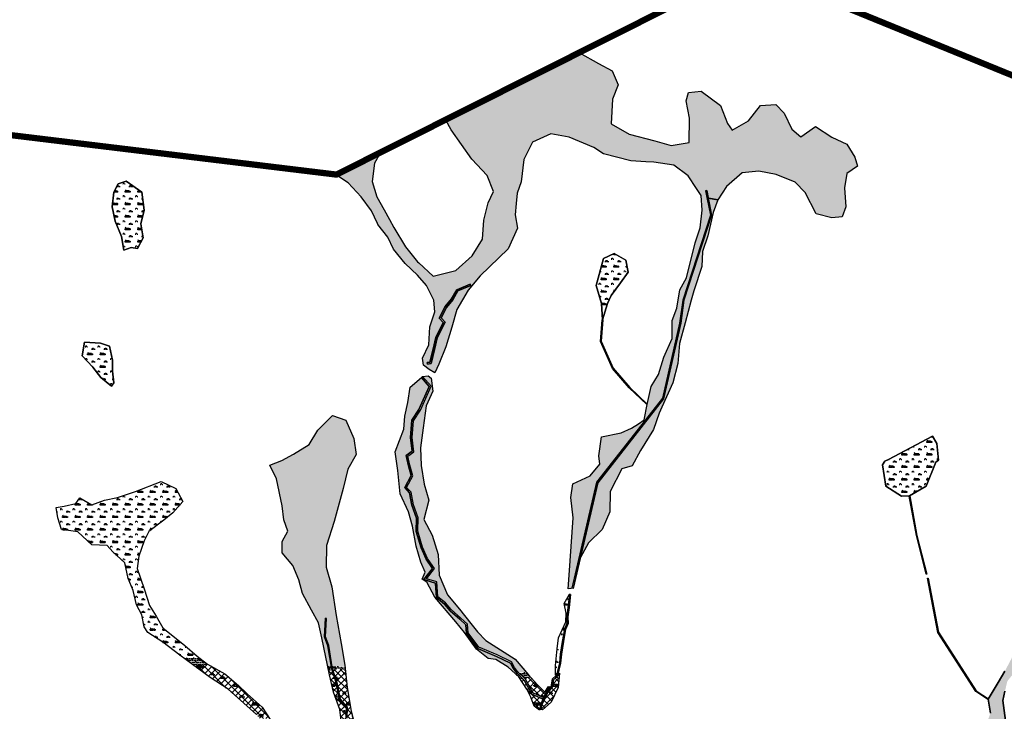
# Model space of a CAD drawing. Extents: x -23778 to 2010688, y -9045 to 873115.
# Tile 20 of 23: x 2005435 to 2008580, y 858101 to 860311. Entities that reach past the tile are written whole.
import ezdxf

# ---------------------------------------------------------------- set-up
doc = ezdxf.new("R2010")
doc.units = 0
doc.header["$MEASUREMENT"] = 0
doc.linetypes.add('PHANTOM2', pattern=[1.25, 0.625, -0.125, 0.125, -0.125, 0.125, -0.125])
for name, color, linetype in [('ce-prop-main', 4, 'PHANTOM2'), ('ce-wtln-abfp', 1, 'Continuous'), ('ce-wtln-ajrs', 1, 'Continuous'), ('ce-wtln-anjr', 1, 'Continuous'), ('ce-wtln-filp', 8, 'Continuous'), ('ce-wtln-filp-clea', 8, 'Continuous'), ('ce-wtln-ipdt-nard', 3, 'Continuous'), ('ce-wtln-patt', 8, 'Continuous')]:
    doc.layers.add(name, color=color, linetype=linetype)
pattern_1 = [(0, (12, 0.8), (40, 40), [6, -1.2, 1.6, -1.2, 6, -24]), (0, (10, 2), (40, 40), [4, -3, 6, -3, 4, -20]), (0, (24, 18), (40, 40), [5, -2, 5, -28]), (0, (4, 26), (40, 40), [2, -4, 2, -32]), (90, (8, 26), (-40, 40), [3.6, -36.4]), (90, (20, 2), (-40, 40), [4, -36]), (90, (30, 18), (-40, 40), [4, -36]), (45, (25.2, 1.6), (0, 40), [4, -52.5685425]), (135, (14.8, 1.6), (-40, 4e-15), [4, -52.5685425]), (63.4349488, (24, 1.8), (2e-09, 40), [4, -85.4427191]), (75.96375653, (22, 2), (1e-09, 39.999999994), [4, -160.92422504]), (75.96375653, (32, 18), (1e-09, 39.999999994), [3.2, -161.72422504]), (75.96375653, (8.8, 26), (1e-09, 39.999999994), [2.8, -162.12422504]), (104.03624347, (18, 2), (-1e-09, 39.999999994), [4, -160.92422504]), (104.03624347, (28, 18), (-1e-09, 39.999999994), [3.2, -161.72422504]), (104.03624347, (7.2, 26), (-1e-09, 39.999999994), [2.8, -162.12422504]), (116.5650512, (16, 1.8), (-2e-08, 40), [4, -85.4426719])]
pattern_2 = [(0, (18, 1.2), (60, 60), [9, -1.8, 2.4, -1.8, 9, -36]), (0, (15, 3), (60, 60), [6, -4.5, 9, -4.5, 6, -30]), (0, (36, 27), (60, 60), [7.5, -3, 7.5, -42]), (0, (6, 39), (60, 60), [3, -6, 3, -48]), (90, (12, 39), (-60, 60), [5.4, -54.6]), (90, (30, 3), (-60, 60), [6, -54]), (90, (45, 27), (-60, 60), [6, -54]), (45, (37.8, 2.4), (0, 60), [6, -78.8528137]), (135, (22.2, 2.4), (-60, 7e-15), [6, -78.8528137]), (63.4349488, (36, 2.7), (3e-09, 60), [6, -128.1640786]), (75.9637565, (33, 3), (2e-09, 59.99999999), [6, -241.3863376]), (75.9637565, (48, 27), (2e-09, 59.99999999), [4.8, -242.5863376]), (75.9637565, (13.2, 39), (2e-09, 59.99999999), [4.2, -243.1863376]), (104.0362435, (27, 3), (-2e-09, 59.99999999), [6, -241.3863376]), (104.0362435, (42, 27), (-2e-09, 59.99999999), [4.8, -242.5863376]), (104.0362435, (10.8, 39), (-2e-09, 59.99999999), [4.2, -243.1863376]), (116.5650512, (24, 2.7), (-2e-08, 60), [6, -128.1640079]), (45, (0, 0), (-10.60660172, 10.60660172), []), (135, (0, 0), (-10.60660172, -10.60660172), [])]
pattern_3 = [(0, (18, 1.2), (60, 60), [9, -1.8, 2.4, -1.8, 9, -36]), (0, (15, 3), (60, 60), [6, -4.5, 9, -4.5, 6, -30]), (0, (36, 27), (60, 60), [7.5, -3, 7.5, -42]), (0, (6, 39), (60, 60), [3, -6, 3, -48]), (90, (12, 39), (-60, 60), [5.4, -54.6]), (90, (30, 3), (-60, 60), [6, -54]), (90, (45, 27), (-60, 60), [6, -54]), (45, (37.8, 2.4), (0, 60), [6, -78.8528137]), (135, (22.2, 2.4), (-60, 7e-15), [6, -78.8528137]), (63.4349488, (36, 2.7), (3e-09, 60), [6, -128.1640786]), (75.9637565, (33, 3), (2e-09, 59.99999999), [6, -241.3863376]), (75.9637565, (48, 27), (2e-09, 59.99999999), [4.8, -242.5863376]), (75.9637565, (13.2, 39), (2e-09, 59.99999999), [4.2, -243.1863376]), (104.0362435, (27, 3), (-2e-09, 59.99999999), [6, -241.3863376]), (104.0362435, (42, 27), (-2e-09, 59.99999999), [4.8, -242.5863376]), (104.0362435, (10.8, 39), (-2e-09, 59.99999999), [4.2, -243.1863376]), (116.5650512, (24, 2.7), (-2e-08, 60), [6, -128.1640079]), (45, (0, 0), (0, 21.21320344), [12, -18]), (135, (19.092, 10.608), (-21.21320344, 2e-15), [12, -18]), (0, (0, 0), (4.5, 6), [0, -6])]

msp = doc.modelspace()

# ---------------------------------------------------------------- hatches: boundary and pattern name
at = {"layer": 'ce-wtln-filp'}
h = msp.add_hatch(dxfattribs=at)
h.set_pattern_fill('WTLN_IJ', color=256, scale=60)
h.set_pattern_definition(pattern_2)
h.paths.add_polyline_path([(2006134.3, 858184), (2006090, 858221.1), (2006038.9, 858249.8), (2005991.7, 858247.5), (2006043.6, 858209.4), (2006100.4, 858171.9), (2006191.7, 858090.6), (2006200.2, 858079), (2006233.4, 858077.5), (2006209.8, 858114.5), (2006161.4, 858156.5)])
h = msp.add_hatch(dxfattribs=at)
h.set_pattern_fill('WTLN_IJ', color=256, scale=60)
h.set_pattern_definition(pattern_2)
h.paths.add_polyline_path([(2006456.4, 858138.7), (2006446.2, 858192.2), (2006432.2, 858234.1), (2006421.8, 858233.5), (2006425, 858218.1), (2006437.4, 858161.8), (2006457.6, 858106.5), (2006462.4, 858067), (2006480.6, 858069.7), (2006478.1, 858079.1), (2006478.8, 858113.5)])
h.paths.add_polyline_path([(2006481.4, 858176.9), (2006475, 858233.2), (2006461.1, 858236), (2006435.3, 858234.3), (2006449.1, 858192.9), (2006459.2, 858140.1), (2006481.8, 858114.6), (2006481.2, 858079.5), (2006483.6, 858070.1), (2006501.1, 858072.7), (2006493.5, 858102)])
h = msp.add_hatch(dxfattribs=at)
h.set_pattern_fill('WTLN_IJ', color=256, scale=60)
h.set_pattern_definition(pattern_2)
h.paths.add_polyline_path([(2007039.5, 858207.4), (2007031.8, 858206.8), (2007054.9, 858171.8), (2007067.8, 858146.3), (2007078.1, 858117.2), (2007094.9, 858104.8), (2007095.9, 858107.4), (2007097.3, 858120.5), (2007106.4, 858140.1), (2007070.2, 858156.2), (2007045.9, 858200.9)])
h = msp.add_hatch(dxfattribs=at)
h.set_pattern_fill('WTLN_IJ', color=256, scale=60)
h.set_pattern_definition(pattern_2)
h.paths.add_polyline_path([(2007060.5, 858208.9), (2007046.1, 858207.9), (2007050, 858203.9), (2007073.8, 858160.1), (2007108.5, 858144.6), (2007116.9, 858162.7), (2007131.8, 858179.6), (2007123.6, 858180.7), (2007111.7, 858162.6), (2007087.6, 858187.1), (2007067.8, 858208.6)])
h = msp.add_hatch(dxfattribs=at)
h.set_pattern_fill('WTLN_IJ', color=256, scale=60)
h.set_pattern_definition(pattern_2)
h.paths.add_polyline_path([(2007157.2, 858205.3), (2007143.9, 858205.8), (2007139.6, 858201.6), (2007135.6, 858177.8), (2007120.3, 858160.5), (2007101.2, 858119.5), (2007099.9, 858107), (2007104.2, 858105.7), (2007132.9, 858130.1), (2007154.5, 858177.4)])
at = {"layer": 'ce-wtln-filp-clea'}
h = msp.add_hatch(dxfattribs=at)
h.set_pattern_fill('WTLN_IJLCI', color=256, scale=60)
h.set_pattern_definition(pattern_3)
h.paths.add_polyline_path([(2006005.6, 858273.9, 0.010002), (2005959.8, 858270.7), (2005987.5, 858250.6), (2005991.7, 858247.5), (2006038.9, 858249.8), (2006034.4, 858252.2)])
h = msp.add_hatch(dxfattribs=at)
h.set_pattern_fill('WTLN_IJLCI', color=256, scale=60)
h.set_pattern_definition(pattern_3)
h.paths.add_polyline_path([(2006430.2, 858244.6), (2006419.4, 858244.9), (2006421.8, 858233.5), (2006432.2, 858234.1), (2006431.7, 858235.8)])
h = msp.add_hatch(dxfattribs=at)
h.set_pattern_fill('WTLN_IJLCI', color=256, scale=60)
h.set_pattern_definition(pattern_3)
h.paths.add_polyline_path([(2006473.8, 858243.3), (2006433.3, 858244.5), (2006434.6, 858236.5), (2006435.3, 858234.3), (2006461.1, 858236), (2006475, 858233.2)])
h = msp.add_hatch(dxfattribs=at)
h.set_pattern_fill('WTLN_IJLCI', color=256, scale=60)
h.set_pattern_definition(pattern_3)
h.paths.add_polyline_path([(2007021.7, 858225.4), (2007020.8, 858226.5), (2007012.1, 858226.7), (2007028.8, 858211.4), (2007031.8, 858206.8), (2007039.5, 858207.4)])
h = msp.add_hatch(dxfattribs=at)
h.set_pattern_fill('WTLN_IJLCI', color=256, scale=60)
h.set_pattern_definition(pattern_3)
h.paths.add_polyline_path([(2007053.1, 858225.5), (2007027.9, 858226.3), (2007046.1, 858207.9), (2007060.5, 858208.9), (2007067.8, 858208.6), (2007060, 858217.2)])
h = msp.add_hatch(dxfattribs=at)
h.set_pattern_fill('WTLN_IJLCI', color=256, scale=60)
h.set_pattern_definition(pattern_3)
h.paths.add_polyline_path([(2007158.9, 858222.2), (2007158.5, 858222.3), (2007153.3, 858217.1), (2007152.6, 858214.2), (2007143.9, 858205.8), (2007157.2, 858205.3)])
h = msp.add_hatch(dxfattribs=at)
h.set_pattern_fill('WTLN_IJLCI', color=256, scale=60)
h.set_pattern_definition(pattern_3)
h.paths.add_polyline_path([(2007150.5, 858222.5), (2007146.5, 858222.6), (2007146.6, 858216.2), (2007149, 858216.3)])
at = {"layer": 'ce-wtln-patt'}
h = msp.add_hatch(dxfattribs=at)
h.set_pattern_fill('GRASS2', color=256, scale=40)
h.set_pattern_definition(pattern_1)
h.paths.add_polyline_path([(2007664.4, 859735.1), (2007635.4, 859741.1), (2007634.3, 859741.1), (2007630.8, 859759.1), (2007629.6, 859765.3), (2007625.7, 859764.5), (2007629.9, 859742.9), (2007640.7, 859686.5), (2007552.4, 859415.1), (2007542.5, 859341.4), (2007531.3, 859291.9), (2007487.9, 859101.1), (2007450.6, 859053.6), (2007417.2, 859011.1), (2007367.9, 858948.4), (2007343, 858916.7), (2007277.3, 858833.1), (2007256, 858740.9), (2007236.2, 858655.8), (2007221.3, 858591.4), (2007205, 858520.8), (2007198.8, 858494.2), (2007195.7, 858493.2), (2007186.3, 858492.1), (2007190.4, 858536.1), (2007203, 858719.3), (2007194.8, 858784.6), (2007201.6, 858827.5), (2007257.2, 858853.2), (2007288.3, 858890.2), (2007284.2, 858917.6), (2007292.8, 858977.7), (2007356.1, 858990.9), (2007388.6, 859005.3), (2007410.9, 859019.9), (2007429.1, 859032.4), (2007439.1, 859081.5), (2007451.6, 859138.4), (2007474.8, 859177.1), (2007492.5, 859232.3), (2007519, 859292.7), (2007518.4, 859349.3), (2007534.1, 859388.8), (2007543.3, 859447.5), (2007565.1, 859486.3), (2007592.7, 859597.9), (2007608.2, 859646.2), (2007614.7, 859701.8), (2007611.8, 859748.8), (2007596.8, 859771.2), (2007569.7, 859811.5), (2007524, 859845.8), (2007460.6, 859855.3), (2007435.1, 859856.7), (2007386.6, 859859.5), (2007299.8, 859881.9), (2007268.2, 859902.2), (2007190, 859935.5), (2007131.7, 859946.4), (2007073.1, 859919.9), (2007045.6, 859863.8), (2007036.9, 859793.1), (2007024.3, 859756.5), (2007021, 859723.3), (2007017.4, 859687.2), (2007025.2, 859644.4), (2006995.1, 859579.1), (2006905.4, 859492.3), (2006867.3, 859446.6), (2006831.6, 859385.2), (2006814.7, 859328.3), (2006796, 859265.3), (2006773.7, 859210.6), (2006760.6, 859182.7), (2006742.5, 859192.8), (2006724.8, 859207.4), (2006721.7, 859228.9), (2006741.9, 859271.6), (2006744.7, 859329.4), (2006761.4, 859377.8), (2006757.6, 859415.2), (2006734, 859461.3), (2006705.8, 859494.4), (2006665.8, 859531.8), (2006628.7, 859577.9), (2006610.8, 859615.8), (2006578.6, 859656.8), (2006577.4, 859659.6), (2006558.9, 859700.5), (2006525.1, 859744.4), (2006483.9, 859789.5), (2006446.8, 859814.3), (2006585.8, 859884.1), (2006567.8, 859852.2), (2006561, 859793.7), (2006575.6, 859744.5), (2006599.5, 859702.8), (2006616.3, 859672.6), (2006630.4, 859647.3), (2006667.6, 859585.4), (2006705.4, 859537.3), (2006710.2, 859533.9), (2006755.8, 859491.8), (2006827.5, 859509.8), (2006879.9, 859556.6), (2006913.2, 859609.6), (2006917, 859670.2), (2006931, 859725.9), (2006948.3, 859762.3), (2006928, 859813.2), (2006879.4, 859864.8), (2006812.7, 859959.2), (2006796.2, 859989.9), (2007040.4, 860112.7), (2007223, 860204.4), (2007283.3, 860171.3), (2007327.1, 860147.6), (2007345.9, 860102.4), (2007328.7, 860057), (2007324.2, 859977.8), (2007381.4, 859944.9), (2007463.3, 859924), (2007516, 859908.6), (2007572.6, 859918.5), (2007574.3, 859996.2), (2007563.8, 860051.2), (2007571.2, 860078.5), (2007611.3, 860082.2), (2007673.6, 860036.4), (2007695.4, 859979.2), (2007710, 859957.5), (2007762.9, 859987.8), (2007800.5, 860036.4), (2007850.1, 860039.4), (2007876, 860011.7), (2007900.5, 859960.9), (2007930.1, 859936.2), (2007976.6, 859970), (2008028.6, 859935.6), (2008076.5, 859912.8), (2008101.9, 859872.1), (2008111.2, 859842.3), (2008076.6, 859819.1), (2008069.4, 859774), (2008073.2, 859712.4), (2008061.6, 859681.1), (2008028.5, 859677.3), (2007978.8, 859690.4), (2007943.1, 859758.3), (2007911.3, 859791.9), (2007850.6, 859816.5), (2007796.1, 859826.4), (2007742.7, 859821.1), (2007691.8, 859778.3)])
h.paths.add_polyline_path([(2007664.4, 859735.1), (2007649.6, 859695.2), (2007633.2, 859620.3), (2007615.6, 859569.9), (2007613.9, 859522.4), (2007588.4, 859444.8), (2007580, 859414.9), (2007560.5, 859342.3), (2007542.5, 859276.1), (2007537.4, 859212.8), (2007520.8, 859150.1), (2007486.2, 859072.7), (2007477.8, 859053.5), (2007458.7, 859001.5), (2007417.8, 858934.8), (2007391.1, 858885.3), (2007357.9, 858875.5), (2007320.8, 858803.1), (2007319.3, 858738), (2007295.7, 858681.6), (2007251.2, 858639.4), (2007226.1, 858592.6), (2007232.5, 858621.7), (2007263.2, 858754.6), (2007281, 858831.3), (2007358.7, 858930.1), (2007425.2, 859014.9), (2007491.6, 859099.3), (2007510.2, 859181.2), (2007522.5, 859235.1), (2007534.7, 859288.9), (2007546.5, 859340.7), (2007556.3, 859414.2), (2007580.8, 859489.3), (2007621.6, 859614.8), (2007644.8, 859686.2), (2007634.3, 859741.1)], flags=17)
h = msp.add_hatch(dxfattribs=at)
h.set_pattern_fill('GRASS2', color=256, scale=40)
h.set_pattern_definition(pattern_1)
h.paths.add_polyline_path([(2005833.1, 859701.9), (2005825.3, 859760.1), (2005775.3, 859794.8), (2005749.1, 859786.3), (2005735.9, 859759.7), (2005730.3, 859713.1), (2005740.4, 859667.2), (2005759.9, 859618.6), (2005768.2, 859574.9), (2005790.9, 859582.9), (2005811.8, 859579.3), (2005829, 859613.7), (2005822, 859658.2)])
h = msp.add_hatch(dxfattribs=at)
h.set_pattern_fill('GRASS2', color=256, scale=40)
h.set_pattern_definition(pattern_1)
h.paths.add_polyline_path([(2007378.2, 859504.4), (2007370.5, 859542.3), (2007333.6, 859563.8), (2007299.3, 859547.3), (2007276.4, 859461.9), (2007293.4, 859404.3), (2007296.3, 859351.7), (2007312.6, 859403.9), (2007324.3, 859429.4), (2007354.3, 859469.6)], flags=17)
h = msp.add_hatch(dxfattribs=at)
h.set_pattern_fill('GRASS2', color=256, scale=40)
h.set_pattern_definition(pattern_1)
h.paths.add_polyline_path([(2005722.2, 859268), (2005693.7, 859277), (2005642.3, 859281), (2005634.1, 859236.7), (2005668.3, 859200.4), (2005693.9, 859167.5), (2005728.4, 859140.1), (2005736.2, 859150.3), (2005731.4, 859188.2), (2005731, 859223.3)])
h = msp.add_hatch(dxfattribs=at)
h.set_pattern_fill('GRASS2', color=256, scale=40)
h.set_pattern_definition(pattern_1)
h.paths.add_polyline_path([(2006752.7, 858663.7), (2006725.9, 858714.1), (2006741.3, 858776), (2006727.1, 858827.1), (2006717.3, 858886.1), (2006715.6, 858942.4), (2006723.2, 859007.1), (2006733, 859077.3), (2006754.6, 859123.6), (2006749.3, 859165.9), (2006739.8, 859173.4), (2006721.7, 859171.1), (2006748.8, 859140.2), (2006714.7, 859063.2), (2006692.5, 859029.4), (2006688.2, 858975.5), (2006693.8, 858930.1), (2006675, 858916), (2006681.4, 858887), (2006691, 858853.6), (2006670.8, 858816.4), (2006685.2, 858801.2), (2006692.6, 858761.1), (2006707.4, 858718.8), (2006706.6, 858676.2), (2006721.4, 858625.5), (2006737.2, 858589.6), (2006759.8, 858557.6), (2006734.3, 858524.7), (2006767.7, 858514.2), (2006770.5, 858466.8), (2006794.9, 858447.2), (2006813.2, 858426.1), (2006843.5, 858398.9), (2006865.2, 858380), (2006867.2, 858352.1), (2006901.5, 858306.3), (2006960.2, 858281.1), (2007005.9, 858259.1), (2007015.3, 858241.3), (2007025.4, 858228.7), (2007027.9, 858226.3), (2007053.1, 858225.5), (2007017.7, 858268), (2006923.7, 858326.8), (2006897.6, 858355.5), (2006876.2, 858382), (2006839.8, 858427.5), (2006801.3, 858473.3), (2006775.2, 858536.2), (2006771.8, 858602.2)])
h = msp.add_hatch(dxfattribs=at)
h.set_pattern_fill('GRASS2', color=256, scale=40)
h.set_pattern_definition(pattern_1)
h.paths.add_polyline_path([(2006732.8, 858587.2), (2006716.7, 858623.7), (2006701.6, 858675.5), (2006702.4, 858718), (2006687.7, 858759.8), (2006680.5, 858798.8), (2006664.6, 858815.6), (2006685.6, 858854.1), (2006676.5, 858885.7), (2006669.4, 858918), (2006688.5, 858932.4), (2006683.1, 858975.4), (2006687.6, 859031.1), (2006710.3, 859065.6), (2006742.9, 859139.3), (2006717.9, 859167.8), (2006682.4, 859136.4), (2006674.7, 859087.5), (2006665, 859044.2), (2006662.4, 859002), (2006634.3, 858930), (2006642.4, 858870.1), (2006650.3, 858795.7), (2006676.3, 858738.7), (2006689.9, 858692.4), (2006701.7, 858628.5), (2006716.2, 858577.3), (2006729.6, 858545.6), (2006720.2, 858523.2), (2006734.9, 858513.2), (2006760.5, 858465.4), (2006827.9, 858386.9), (2006856, 858353.3), (2006894, 858300.1), (2006931.6, 858269.5), (2006955.7, 858266.9), (2006995.3, 858242.2), (2007012.1, 858226.7), (2007020.8, 858226.5), (2007011.1, 858238.5), (2007002.3, 858255.3), (2006958.2, 858276.5), (2006898.3, 858302.2), (2006862.3, 858350.3), (2006860.3, 858377.6), (2006840.2, 858395.2), (2006809.6, 858422.6), (2006791.4, 858443.6), (2006765.7, 858464.3), (2006762.9, 858510.4), (2006725.9, 858522.1), (2006753.6, 858557.8)])
h = msp.add_hatch(dxfattribs=at)
h.set_pattern_fill('GRASS2', color=256, scale=40)
h.set_pattern_definition(pattern_1)
h.paths.add_polyline_path([(2006415.1, 858630.8), (2006439.3, 858707.3), (2006468.4, 858813.4), (2006483, 858874.6), (2006509.2, 858921.5), (2006502.1, 858972.2), (2006476.6, 859031.6), (2006433.6, 859046.1), (2006387.1, 858999.8), (2006359.5, 858954), (2006309.4, 858922.6), (2006272.7, 858902.9), (2006233.6, 858888), (2006255, 858844.3), (2006273.8, 858757.9), (2006279, 858712.7), (2006290.9, 858676.6), (2006273.2, 858643.5), (2006273.7, 858607.2), (2006307.8, 858567.2), (2006326.5, 858521.5), (2006338.1, 858477), (2006367.1, 858423.8), (2006389.5, 858384), (2006400.3, 858336.3), (2006419.4, 858244.9), (2006430.2, 858244.6), (2006419.6, 858310), (2006408.7, 858338.6), (2006411.6, 858396.3), (2006411.7, 858398.2), (2006414.7, 858398.1), (2006411.7, 858339.1), (2006422.6, 858310.8), (2006433.3, 858244.5), (2006473.8, 858243.3), (2006473.2, 858248.9), (2006461.5, 858317.4), (2006445.7, 858407.5), (2006432.1, 858498.5), (2006413.8, 858561.5)])
h = msp.add_hatch(dxfattribs=at)
h.set_pattern_fill('GRASS2', color=256, scale=40)
h.set_pattern_definition(pattern_1)
h.paths.add_polyline_path([(2008360.6, 858896.8), (2008369.3, 858903.5), (2008364, 858956.7), (2008349.9, 858979.7), (2008209.9, 858906.1), (2008197.9, 858899.8), (2008190.3, 858888.1), (2008201, 858820.8), (2008250.7, 858788.8), (2008276.6, 858789), (2008329.8, 858820.6)])
h = msp.add_hatch(dxfattribs=at)
h.set_pattern_fill('GRASS2', color=256, scale=40)
h.set_pattern_definition(pattern_1)
h.paths.add_polyline_path([(2005924.5, 858735.6), (2005956.5, 858770.9), (2005933.7, 858813.2), (2005886.8, 858835), (2005805.1, 858803.4), (2005747.8, 858784.4), (2005706.1, 858775.7), (2005665.6, 858761), (2005626.7, 858783.6), (2005614.6, 858765.2), (2005577.6, 858756.3), (2005551.4, 858752.4), (2005556.8, 858719.6), (2005568.4, 858681.6), (2005620.7, 858674.1), (2005665, 858632.9), (2005714.4, 858630.5), (2005732.3, 858610.1), (2005770.4, 858575.4), (2005781.9, 858525.4), (2005797.4, 858487.5), (2005807.7, 858440.9), (2005825.2, 858408.9), (2005832.9, 858370.5), (2005844.3, 858353), (2005891.8, 858321.5), (2005946.8, 858280.1), (2005957.7, 858272.2), (2005959.8, 858270.7), (2006005.6, 858273.9), (2006001.5, 858277.1), (2005962.6, 858311.4), (2005892.4, 858368.1), (2005871.4, 858405.5), (2005849.5, 858439.3), (2005832.1, 858492), (2005809.8, 858557.1), (2005815.4, 858596.6), (2005832.6, 858645.7), (2005847, 858675.2), (2005895.4, 858711.7)])
h = msp.add_hatch(dxfattribs=at)
h.set_pattern_fill('GRASS2', color=256, scale=40)
h.set_pattern_definition(pattern_1)
h.paths.add_polyline_path([(2008574.8, 858135.3), (2008581.6, 858165.4), (2008589.2, 858197.5), (2008613.8, 858227.8), (2008628.6, 858264.8), (2008669, 858336.2), (2008703.2, 858370.9), (2008734.1, 858397.5), (2008739.3, 858400.1), (2008787.6, 858423.8), (2008847.9, 858467.2), (2008922.8, 858518.9), (2008988.9, 858551.2), (2009030.8, 858595.7), (2009070.8, 858621.4), (2009085.7, 858640.5), (2009055.3, 858687.9), (2009032.5, 858747.4), (2009014.6, 858650.7), (2008971.7, 858622.9), (2008940.8, 858574.4), (2008901, 858537.2), (2008895, 858534.8), (2008825.2, 858506.8), (2008723.6, 858430.4), (2008659.4, 858409.6), (2008652.6, 858400.1), (2008633.5, 858373.5), (2008616.9, 858318.6), (2008602.7, 858269.9), (2008581, 858228.9), (2008559.9, 858193.2), (2008527.9, 858139.8), (2008535.1, 858094.9), (2008520.8, 858055.4), (2008518.5, 858017.7), (2008505.1, 857982.4), (2008526.3, 857899.1), (2008533, 857920.6), (2008545.2, 857986.1), (2008573.4, 858050.3), (2008583.8, 858071.5)])
h = msp.add_hatch(dxfattribs=at)
h.set_pattern_fill('GRASS2', color=256, scale=40)
h.set_pattern_definition(pattern_1)
h.paths.add_polyline_path([(2007167.8, 858324.4), (2007174.5, 858363.1), (2007182.7, 858382.2), (2007182, 858402.6), (2007185.9, 858432.7), (2007190.5, 858474.8), (2007174.2, 858445), (2007180.2, 858414.7), (2007179.4, 858387.1), (2007156, 858336), (2007151.5, 858300.2), (2007145.9, 858246.9), (2007146.5, 858222.6), (2007150.5, 858222.5), (2007158.6, 858255.6), (2007161.4, 858283.9)])

# ---------------------------------------------------------------- linework, layer by layer
at = {"layer": 'ce-prop-main', "color": 10, "linetype": 'Continuous', "const_width": 20, "flags": 128}
msp.add_lwpolyline([(2005063.4, 859983.6), (2006446.7, 859815.9), (2007647.5, 860419.5), (2007922, 860411.9), (2008699.6, 860094.2), (2008947.5, 860117.1), (2008049.3, 862703.9), (2007786.8, 863447.1), (2007470.1, 864347.4), (2007452.9, 864405), (2007438, 864463.3), (2007425.4, 864522.2), (2007415.2, 864581.5), (2007407.3, 864641.1), (2007401.8, 864701)], dxfattribs=at)
at = {"layer": 'ce-wtln-abfp'}
for p, q in [((2007629.6, 859765.3), (2007625.7, 859764.5)), ((2006875.8, 859461.1), (2006874, 859465.7)), ((2006737.8, 859210.3), (2006736.8, 859215.2)), ((2006721.7, 859171.1), (2006717.9, 859167.8)), ((2007202.7, 858493.3), (2007198.8, 858494.2)), ((2007194.5, 858474.3), (2007190.5, 858474.8)), ((2006414.7, 858398.1), (2006411.7, 858398.2)), ((2007099.9, 858107), (2007095.9, 858107.4))]:
    msp.add_line(p, q, dxfattribs=at)
for points in [[(2007625.7, 859764.5), (2007640.7, 859686.5), (2007552.4, 859415.1), (2007542.5, 859341.4), (2007487.9, 859101.1), (2007277.3, 858833.1), (2007198.8, 858494.2)], [(2007629.6, 859765.3), (2007644.8, 859686.2), (2007556.3, 859414.2), (2007546.5, 859340.7), (2007491.6, 859099.3), (2007281, 858831.3), (2007202.7, 858493.3)], [(2006736.8, 859215.2), (2006745, 859216.8), (2006755.4, 859258.5), (2006763.7, 859295.6), (2006787.4, 859343.8), (2006775.1, 859357.5), (2006794.3, 859394.3), (2006814.4, 859419), (2006830.8, 859448.1), (2006874, 859465.7)], [(2006737.8, 859210.3), (2006749, 859212.5), (2006760.3, 859257.3), (2006768.5, 859293.9), (2006793.4, 859344.7), (2006781.2, 859358.3), (2006798.5, 859391.5), (2006818.6, 859416.2), (2006834.3, 859444.1), (2006875.8, 859461.1)], [(2007106.4, 858140.1), (2007070.2, 858156.2), (2007045.9, 858200.9), (2007021.7, 858225.4), (2007011.1, 858238.5), (2007002.3, 858255.3), (2006958.2, 858276.5), (2006898.3, 858302.2), (2006862.3, 858350.3), (2006860.3, 858377.6), (2006840.2, 858395.2), (2006809.6, 858422.6), (2006791.4, 858443.6), (2006765.7, 858464.3), (2006762.9, 858510.4), (2006725.9, 858522.1), (2006753.6, 858557.8), (2006732.8, 858587.2), (2006716.7, 858623.7), (2006701.6, 858675.5), (2006702.4, 858718), (2006687.7, 858759.8), (2006680.5, 858798.8), (2006664.6, 858815.6), (2006685.6, 858854.1), (2006676.5, 858885.7), (2006669.4, 858918), (2006688.5, 858932.4), (2006683.1, 858975.4), (2006687.6, 859031.1), (2006710.3, 859065.6), (2006742.9, 859139.3), (2006717.9, 859167.8)], [(2007108.5, 858144.6), (2007073.8, 858160.1), (2007050, 858203.9), (2007025.4, 858228.7), (2007015.3, 858241.3), (2007005.9, 858259.1), (2006960.2, 858281.1), (2006901.5, 858306.3), (2006867.2, 858352.1), (2006865.2, 858380), (2006843.5, 858398.9), (2006813.2, 858426.1), (2006794.9, 858447.2), (2006770.5, 858466.8), (2006767.7, 858514.2), (2006734.3, 858524.7), (2006759.8, 858557.6), (2006737.2, 858589.6), (2006721.4, 858625.5), (2006706.6, 858676.2), (2006707.4, 858718.8), (2006692.6, 858761.1), (2006685.2, 858801.2), (2006670.8, 858816.4), (2006691, 858853.6), (2006681.4, 858887), (2006675, 858916), (2006693.8, 858930.1), (2006688.2, 858975.5), (2006692.5, 859029.4), (2006714.7, 859063.2), (2006748.8, 859140.2), (2006721.7, 859171.1)], [(2007190.5, 858474.8), (2007185.9, 858432.7), (2007182, 858402.6), (2007182.7, 858382.2), (2007174.5, 858363.1), (2007167.8, 858324.4), (2007161.4, 858283.9), (2007158.6, 858255.6), (2007149, 858216.3), (2007135.8, 858203.6), (2007131.8, 858179.6), (2007116.9, 858162.7), (2007097.3, 858120.5), (2007095.9, 858107.4)], [(2007194.5, 858474.3), (2007189.9, 858432.2), (2007186, 858402.4), (2007186.8, 858381.5), (2007178.3, 858361.9), (2007171.7, 858323.7), (2007165.4, 858283.4), (2007162.6, 858255), (2007152.6, 858214.2), (2007139.6, 858201.6), (2007135.6, 858177.8), (2007120.3, 858160.5), (2007101.2, 858119.5), (2007099.9, 858107)], [(2006478.1, 858079.1), (2006478.8, 858113.5), (2006456.4, 858138.7), (2006446.2, 858192.2), (2006431.7, 858235.8), (2006419.6, 858310), (2006408.7, 858338.6), (2006411.7, 858398.2)], [(2006481.2, 858079.5), (2006481.8, 858114.6), (2006459.2, 858140.1), (2006449.1, 858192.9), (2006434.6, 858236.5), (2006422.6, 858310.8), (2006411.7, 858339.1), (2006414.7, 858398.1)]]:
    msp.add_lwpolyline(points, dxfattribs=at)
at = {"layer": 'ce-wtln-ajrs'}
for points in [[(2007664.4, 859735.1), (2007635.4, 859741.1), (2007634.3, 859741.1), (2007630.8, 859759.1), (2007629.6, 859765.3), (2007625.7, 859764.5), (2007629.9, 859742.9), (2007640.7, 859686.5), (2007552.4, 859415.1), (2007542.5, 859341.4), (2007531.3, 859291.9), (2007487.9, 859101.1), (2007450.6, 859053.6), (2007417.2, 859011.1), (2007367.9, 858948.4), (2007343, 858916.7), (2007277.3, 858833.1), (2007256, 858740.9), (2007236.2, 858655.8), (2007221.3, 858591.4), (2007205, 858520.8), (2007198.8, 858494.2), (2007195.7, 858493.2), (2007186.3, 858492.1), (2007190.4, 858536.1), (2007203, 858719.3), (2007194.8, 858784.6), (2007201.6, 858827.5), (2007257.2, 858853.2), (2007288.3, 858890.2), (2007284.2, 858917.6), (2007292.8, 858977.7), (2007356.1, 858990.9), (2007388.6, 859005.3), (2007410.9, 859019.9), (2007429.1, 859032.4), (2007439.1, 859081.5), (2007451.6, 859138.4), (2007474.8, 859177.1), (2007492.5, 859232.3), (2007519, 859292.7), (2007518.4, 859349.3), (2007534.1, 859388.8), (2007543.3, 859447.5), (2007565.1, 859486.3), (2007592.7, 859597.9), (2007608.2, 859646.2), (2007614.7, 859701.8), (2007611.8, 859748.8), (2007596.8, 859771.2), (2007569.7, 859811.5), (2007524, 859845.8), (2007460.6, 859855.3), (2007435.1, 859856.7), (2007386.6, 859859.5), (2007299.8, 859881.9), (2007268.2, 859902.2), (2007190, 859935.5), (2007131.7, 859946.4), (2007073.1, 859919.9), (2007045.6, 859863.8), (2007036.9, 859793.1), (2007024.3, 859756.5), (2007021, 859723.3), (2007017.4, 859687.2), (2007025.2, 859644.4), (2006995.1, 859579.1), (2006905.4, 859492.3), (2006867.3, 859446.6), (2006831.6, 859385.2), (2006814.7, 859328.3), (2006796, 859265.3), (2006773.7, 859210.6), (2006760.6, 859182.7), (2006742.5, 859192.8), (2006724.8, 859207.4), (2006721.7, 859228.9), (2006741.9, 859271.6), (2006744.7, 859329.4), (2006761.4, 859377.8), (2006757.6, 859415.2), (2006734, 859461.3), (2006705.8, 859494.4), (2006665.8, 859531.8), (2006628.7, 859577.9), (2006610.8, 859615.8), (2006578.6, 859656.8), (2006577.4, 859659.6), (2006558.9, 859700.5), (2006525.1, 859744.4), (2006483.9, 859789.5), (2006446.8, 859814.3), (2006585.8, 859884.1), (2006567.8, 859852.2), (2006561, 859793.7), (2006575.6, 859744.5), (2006599.5, 859702.8), (2006616.3, 859672.6), (2006630.4, 859647.3), (2006667.6, 859585.4), (2006705.4, 859537.3), (2006710.2, 859533.9), (2006755.8, 859491.8), (2006827.5, 859509.8), (2006879.9, 859556.6), (2006913.2, 859609.6), (2006917, 859670.2), (2006931, 859725.9), (2006948.3, 859762.3), (2006928, 859813.2), (2006879.4, 859864.8), (2006812.7, 859959.2), (2006796.2, 859989.9), (2007040.4, 860112.7), (2007223, 860204.4), (2007283.3, 860171.3), (2007327.1, 860147.6), (2007345.9, 860102.4), (2007328.7, 860057), (2007324.2, 859977.8), (2007381.4, 859944.9), (2007463.3, 859924), (2007516, 859908.6), (2007572.6, 859918.5), (2007574.3, 859996.2), (2007563.8, 860051.2), (2007571.2, 860078.5), (2007611.3, 860082.2), (2007673.6, 860036.4), (2007695.4, 859979.2), (2007710, 859957.5), (2007762.9, 859987.8), (2007800.5, 860036.4), (2007850.1, 860039.4), (2007876, 860011.7), (2007900.5, 859960.9), (2007930.1, 859936.2), (2007976.6, 859970), (2008028.6, 859935.6), (2008076.5, 859912.8), (2008101.9, 859872.1), (2008111.2, 859842.3), (2008076.6, 859819.1), (2008069.4, 859774), (2008073.2, 859712.4), (2008061.6, 859681.1), (2008028.5, 859677.3), (2007978.8, 859690.4), (2007943.1, 859758.3), (2007911.3, 859791.9), (2007850.6, 859816.5), (2007796.1, 859826.4), (2007742.7, 859821.1), (2007691.8, 859778.3), (2007664.4, 859735.1)], [(2007664.4, 859735.1), (2007649.6, 859695.2), (2007633.2, 859620.3), (2007615.6, 859569.9), (2007613.9, 859522.4), (2007588.4, 859444.8), (2007580, 859414.9), (2007560.5, 859342.3), (2007542.5, 859276.1), (2007537.4, 859212.8), (2007520.8, 859150.1), (2007486.2, 859072.7), (2007477.8, 859053.5), (2007458.7, 859001.5), (2007417.8, 858934.8), (2007391.1, 858885.3), (2007357.9, 858875.5), (2007320.8, 858803.1), (2007319.3, 858738), (2007295.7, 858681.6), (2007251.2, 858639.4), (2007226.1, 858592.6), (2007232.5, 858621.7), (2007263.2, 858754.6), (2007281, 858831.3), (2007358.7, 858930.1), (2007425.2, 859014.9), (2007491.6, 859099.3), (2007510.2, 859181.2), (2007522.5, 859235.1), (2007534.7, 859288.9), (2007546.5, 859340.7), (2007556.3, 859414.2), (2007580.8, 859489.3), (2007621.6, 859614.8), (2007644.8, 859686.2), (2007634.3, 859741.1), (2007664.4, 859735.1)], [(2007333.6, 859563.8), (2007370.5, 859542.3), (2007378.2, 859504.4), (2007354.3, 859469.6), (2007324.3, 859429.4), (2007312.6, 859403.9), (2007296.3, 859351.7), (2007293.4, 859404.3), (2007276.4, 859461.9), (2007299.3, 859547.3), (2007333.6, 859563.8)], [(2006736.8, 859215.2), (2006737.8, 859210.3), (2006749, 859212.5), (2006760.3, 859257.3), (2006768.5, 859293.9), (2006793.4, 859344.7), (2006781.2, 859358.3), (2006798.5, 859391.5), (2006818.6, 859416.2), (2006834.3, 859444.1), (2006875.8, 859461.1), (2006874, 859465.7), (2006830.8, 859448.1), (2006814.4, 859419), (2006794.3, 859394.3), (2006775.1, 859357.5), (2006787.4, 859343.8), (2006763.7, 859295.6), (2006755.4, 859258.5), (2006745, 859216.8), (2006736.8, 859215.2)], [(2007087.6, 858187.1), (2007111.7, 858162.6), (2007123.6, 858180.7), (2007131.8, 858179.6), (2007116.9, 858162.7), (2007108.5, 858144.6), (2007073.8, 858160.1), (2007050, 858203.9), (2007025.4, 858228.7), (2007015.3, 858241.3), (2007005.9, 858259.1), (2006960.2, 858281.1), (2006901.5, 858306.3), (2006867.2, 858352.1), (2006865.2, 858380), (2006843.5, 858398.9), (2006813.2, 858426.1), (2006794.9, 858447.2), (2006770.5, 858466.8), (2006767.7, 858514.2), (2006734.3, 858524.7), (2006759.8, 858557.6), (2006737.2, 858589.6), (2006721.4, 858625.5), (2006706.6, 858676.2), (2006707.4, 858718.8), (2006692.6, 858761.1), (2006685.2, 858801.2), (2006670.8, 858816.4), (2006691, 858853.6), (2006681.4, 858887), (2006675, 858916), (2006693.8, 858930.1), (2006688.2, 858975.5), (2006692.5, 859029.4), (2006714.7, 859063.2), (2006748.8, 859140.2), (2006721.7, 859171.1), (2006739.8, 859173.4), (2006749.3, 859165.9), (2006754.6, 859123.6), (2006733, 859077.3), (2006723.2, 859007.1), (2006715.6, 858942.4), (2006717.3, 858886.1), (2006727.1, 858827.1), (2006741.3, 858776), (2006725.9, 858714.1), (2006752.7, 858663.7), (2006771.8, 858602.2), (2006775.2, 858536.2), (2006801.3, 858473.3), (2006839.8, 858427.5), (2006876.2, 858382), (2006897.6, 858355.5), (2006923.7, 858326.8), (2007017.7, 858268), (2007060, 858217.2), (2007087.6, 858187.1)], [(2007095.9, 858107.4), (2007094.9, 858104.8), (2007078.1, 858117.2), (2007067.8, 858146.3), (2007054.9, 858171.8), (2007028.8, 858211.4), (2006995.3, 858242.2), (2006955.7, 858266.9), (2006931.6, 858269.5), (2006894, 858300.1), (2006856, 858353.3), (2006827.9, 858386.9), (2006760.5, 858465.4), (2006734.9, 858513.2), (2006720.2, 858523.2), (2006729.6, 858545.6), (2006716.2, 858577.3), (2006701.7, 858628.5), (2006689.9, 858692.4), (2006676.3, 858738.7), (2006650.3, 858795.7), (2006642.4, 858870.1), (2006634.3, 858930), (2006662.4, 859002), (2006665, 859044.2), (2006674.7, 859087.5), (2006682.4, 859136.4), (2006717.9, 859167.8), (2006742.9, 859139.3), (2006710.3, 859065.6), (2006687.6, 859031.1), (2006683.1, 858975.4), (2006688.5, 858932.4), (2006669.4, 858918), (2006676.5, 858885.7), (2006685.6, 858854.1), (2006664.6, 858815.6), (2006680.5, 858798.8), (2006687.7, 858759.8), (2006702.4, 858718), (2006701.6, 858675.5), (2006716.7, 858623.7), (2006732.8, 858587.2), (2006753.6, 858557.8), (2006725.9, 858522.1), (2006762.9, 858510.4), (2006765.7, 858464.3), (2006791.4, 858443.6), (2006809.6, 858422.6), (2006840.2, 858395.2), (2006860.3, 858377.6), (2006862.3, 858350.3), (2006898.3, 858302.2), (2006958.2, 858276.5), (2007002.3, 858255.3), (2007011.1, 858238.5), (2007021.7, 858225.4), (2007045.9, 858200.9), (2007070.2, 858156.2), (2007106.4, 858140.1), (2007097.3, 858120.5), (2007095.9, 858107.4)], [(2008349.9, 858979.7), (2008364, 858956.7), (2008369.3, 858903.5), (2008360.6, 858896.8), (2008329.8, 858820.6), (2008276.6, 858789), (2008250.7, 858788.8), (2008201, 858820.8), (2008190.3, 858888.1), (2008197.9, 858899.8), (2008209.9, 858906.1), (2008349.9, 858979.7)], [(2007149, 858216.3), (2007146.6, 858216.2), (2007145.9, 858246.9), (2007151.5, 858300.2), (2007156, 858336), (2007179.4, 858387.1), (2007180.2, 858414.7), (2007174.2, 858445), (2007190.5, 858474.8), (2007185.9, 858432.7), (2007182, 858402.6), (2007182.7, 858382.2), (2007174.5, 858363.1), (2007171.4, 858345.4), (2007158.6, 858255.6), (2007149, 858216.3)], [(2007132.9, 858130.1), (2007104.2, 858105.7), (2007099.9, 858107), (2007101.2, 858119.5), (2007120.3, 858160.5), (2007135.6, 858177.8), (2007139.6, 858201.6), (2007152.6, 858214.2), (2007153.3, 858217.1), (2007159, 858222.8), (2007154.5, 858177.4), (2007132.9, 858130.1)]]:
    msp.add_lwpolyline(points, close=True, dxfattribs=at)
at = {"layer": 'ce-wtln-ajrs', "color": 2, "flags": 128}
for points in [[(2005833.1, 859701.9), (2005825.3, 859760.1), (2005775.3, 859794.8), (2005749.1, 859786.3), (2005735.9, 859759.7), (2005730.3, 859713.1), (2005740.4, 859667.2), (2005759.9, 859618.6), (2005768.2, 859574.9), (2005790.9, 859582.9), (2005811.8, 859579.3), (2005829, 859613.7), (2005822, 859658.2)], [(2007378.2, 859504.4), (2007370.5, 859542.3), (2007333.6, 859563.8), (2007299.3, 859547.3), (2007276.4, 859461.9), (2007293.4, 859404.3), (2007296.3, 859351.7), (2007312.6, 859403.9), (2007324.3, 859429.4), (2007354.3, 859469.6)], [(2006874, 859465.7), (2006875.8, 859461.1), (2006834.3, 859444.1), (2006818.6, 859416.2), (2006798.5, 859391.5), (2006781.2, 859358.3), (2006793.4, 859344.7), (2006768.5, 859293.9), (2006760.3, 859257.3), (2006749, 859212.5), (2006737.8, 859210.3), (2006736.8, 859215.2), (2006745, 859216.8), (2006755.4, 859258.5), (2006763.7, 859295.6), (2006787.4, 859343.8), (2006775.1, 859357.5), (2006794.3, 859394.3), (2006814.4, 859419), (2006830.8, 859448.1)], [(2005722.2, 859268), (2005693.7, 859277), (2005642.3, 859281), (2005634.1, 859236.7), (2005668.3, 859200.4), (2005693.9, 859167.5), (2005728.4, 859140.1), (2005736.2, 859150.3), (2005731.4, 859188.2), (2005731, 859223.3)], [(2008360.6, 858896.8), (2008369.3, 858903.5), (2008364, 858956.7), (2008349.9, 858979.7), (2008209.9, 858906.1), (2008197.9, 858899.8), (2008190.3, 858888.1), (2008201, 858820.8), (2008250.7, 858788.8), (2008276.6, 858789), (2008329.8, 858820.6)]]:
    msp.add_lwpolyline(points, close=True, dxfattribs=at)
at = {"layer": 'ce-wtln-ajrs'}
for points in [[(2006475.7, 857957.9), (2006457.6, 858106.5), (2006437.4, 858161.8), (2006425, 858218.1), (2006400.3, 858336.3), (2006389.5, 858384), (2006367.1, 858423.8), (2006338.1, 858477), (2006326.5, 858521.5), (2006307.8, 858567.2), (2006273.7, 858607.2), (2006273.2, 858643.5), (2006290.9, 858676.6), (2006279, 858712.7), (2006273.8, 858757.9), (2006255, 858844.3), (2006233.6, 858888), (2006272.7, 858902.9), (2006309.4, 858922.6), (2006359.5, 858954), (2006387.1, 858999.8), (2006433.6, 859046.1), (2006476.6, 859031.6), (2006502.1, 858972.2), (2006509.2, 858921.5), (2006483, 858874.6), (2006468.4, 858813.4), (2006439.3, 858707.3), (2006415.1, 858630.8), (2006413.8, 858561.5), (2006432.1, 858498.5), (2006445.7, 858407.5), (2006445.7, 858407.5), (2006461.5, 858317.4), (2006473.2, 858248.9), (2006481.4, 858176.9), (2006493.5, 858102), (2006523.4, 857986.1)], [(2006191.7, 858090.6), (2006100.4, 858171.9), (2006043.6, 858209.4), (2005987.5, 858250.6), (2005946.8, 858280.1), (2005891.8, 858321.5), (2005844.3, 858353), (2005832.9, 858370.5), (2005825.2, 858408.9), (2005807.7, 858440.9), (2005797.4, 858487.5), (2005781.9, 858525.4), (2005770.4, 858575.4), (2005732.3, 858610.1), (2005714.4, 858630.5), (2005665, 858632.9), (2005620.7, 858674.1), (2005568.4, 858681.6), (2005556.8, 858719.6), (2005551.4, 858752.4), (2005577.6, 858756.3), (2005614.6, 858765.2), (2005626.7, 858783.6), (2005665.6, 858761), (2005706.1, 858775.7), (2005747.8, 858784.4), (2005805.1, 858803.4), (2005886.8, 858835), (2005933.7, 858813.2), (2005956.5, 858770.9), (2005924.5, 858735.6), (2005895.4, 858711.7), (2005847, 858675.2), (2005832.6, 858645.7), (2005815.4, 858596.6), (2005809.8, 858557.1), (2005832.1, 858492), (2005849.5, 858439.3), (2005871.4, 858405.5), (2005892.4, 858368.1), (2005962.6, 858311.4), (2006001.5, 858277.1), (2006034.4, 858252.2), (2006090, 858221.1), (2006134.3, 858184), (2006161.4, 858156.5), (2006209.8, 858114.5), (2006248.8, 858053.3)], [(2006481.2, 858079.5), (2006481.8, 858114.6), (2006459.2, 858140.1), (2006449.1, 858192.9), (2006434.6, 858236.5), (2006422.6, 858310.8), (2006411.7, 858339.1), (2006414.7, 858398.1), (2006411.6, 858396.3), (2006408.7, 858338.6), (2006419.6, 858310), (2006431.7, 858235.8), (2006446.2, 858192.2), (2006456.4, 858138.7), (2006478.8, 858113.5), (2006478.1, 858079.1)], [(2008535.1, 858094.9), (2008527.9, 858139.8), (2008559.9, 858193.2), (2008581, 858228.9)], [(2008581.6, 858165.4), (2008574.8, 858135.3), (2008583.8, 858071.5), (2008573.4, 858050.3), (2008545.2, 857986.1), (2008533, 857920.6), (2008523.4, 857889.9), (2008500.1, 857830.4), (2008489, 857765.3), (2008478.4, 857706.1), (2008475.2, 857631.7), (2008470.4, 857590.2), (2008469.7, 857514.9), (2008479.3, 857461.4), (2008480.4, 857455), (2008480, 857406.2), (2008469.1, 857357.4), (2008482.6, 857326.8), (2008509.6, 857279), (2008509.6, 857279), (2008543.2, 857254), (2008587.7, 857278.6)]]:
    msp.add_lwpolyline(points, dxfattribs=at)
at = {"layer": 'ce-wtln-ajrs', "color": 2, "flags": 128}
for points in [[(2008581, 858228.9), (2008559.9, 858193.2), (2008527.9, 858139.8), (2008535.1, 858094.9)], [(2008587.7, 857278.6), (2008543.2, 857254), (2008509.6, 857279), (2008482.6, 857326.8), (2008469.1, 857357.4), (2008480, 857406.2), (2008480.4, 857455), (2008479.3, 857461.4), (2008469.7, 857514.9), (2008470.4, 857590.2), (2008475.2, 857631.7), (2008478.4, 857706.1), (2008489, 857765.3), (2008500.1, 857830.4), (2008523.4, 857889.9), (2008533, 857920.6), (2008545.2, 857986.1), (2008573.4, 858050.3), (2008583.8, 858071.5), (2008574.8, 858135.3), (2008581.6, 858165.4)]]:
    msp.add_lwpolyline(points, dxfattribs=at)
at = {"layer": 'ce-wtln-anjr'}
for points in [[(2005768.2, 859574.9), (2005759.9, 859618.6), (2005740.4, 859667.2), (2005730.3, 859713.1), (2005735.9, 859759.7), (2005749.1, 859786.3), (2005775.3, 859794.8), (2005825.3, 859760.1), (2005833.1, 859701.9), (2005822, 859658.2), (2005829, 859613.7), (2005811.8, 859579.3), (2005790.9, 859582.9), (2005768.2, 859574.9)], [(2005642.3, 859281), (2005693.7, 859277), (2005722.2, 859268), (2005731, 859223.3), (2005731.4, 859188.2), (2005736.2, 859150.3), (2005728.4, 859140.1), (2005693.9, 859167.5), (2005668.3, 859200.4), (2005634.1, 859236.7), (2005642.3, 859281)]]:
    msp.add_lwpolyline(points, close=True, dxfattribs=at)
at = {"layer": 'ce-wtln-ipdt-nard', "flags": 128}
for points in [[(2007438.4, 859080.8), (2007381.9, 859134.2), (2007328.3, 859196.8), (2007289.8, 859282.9), (2007295.3, 859351.8), (2007297.3, 859351.6), (2007291.9, 859283.3), (2007330, 859197.8), (2007383.3, 859135.6), (2007439.4, 859082.6)], [(2008329.6, 858539.2), (2008298.6, 858662.9), (2008275.7, 858788.9), (2008277.6, 858789.2), (2008300.6, 858663.3), (2008331.6, 858539.7)], [(2008527.4, 858139), (2008488.7, 858164.8), (2008367.3, 858353.2), (2008334, 858526.6), (2008336, 858526.9), (2008369.2, 858353.9), (2008490.1, 858166.2), (2008528.5, 858140.7)]]:
    msp.add_lwpolyline(points, close=True, dxfattribs=at)

doc.saveas('drawing.dxf')
